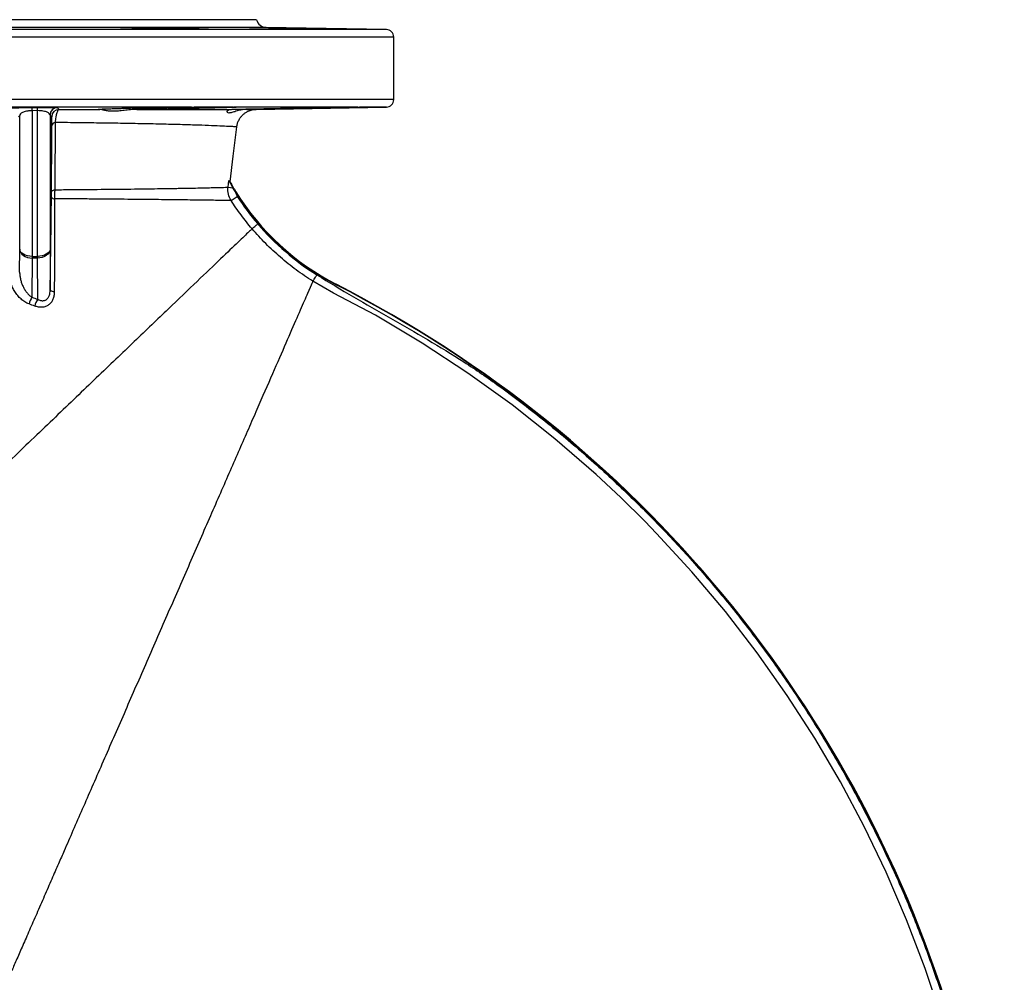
# Model space of a CAD drawing. Header units: millimetres. Extents: x 1860 to 3510, y 1446 to 3560.
# Tile 19 of 19: x 2720 to 3510, y 2788 to 3560. Entities that reach past the tile are written whole.
import ezdxf

# ---------------------------------------------------------------- set-up
doc = ezdxf.new("R2010")
doc.units = ezdxf.units.MM
doc.header["$LTSCALE"] = 2

msp = doc.modelspace()

# ---------------------------------------------------------------- linework, layer by layer
at = {"color": 7, "linetype": 'Continuous', "lineweight": 25}
for p, q in [((2909.87, 3559.88), (2169.87, 3559.88)), ((2844.46, 3552.4), (2844.46, 3553.04)), ((3013.97, 3551.98), (2917.53, 3553.66)), ((3019.87, 3495.77), (3019.87, 3545.98)), ((2857.61, 3489.78), (2685.73, 3489.78)), ((2729.65, 3489.44), (2734, 3489.47)), ((2734.04, 3486.91), (2729.7, 3486.88)), ((2729.7, 3486.88), (2729.7, 3370.03)), ((2734.04, 3370.03), (2734.04, 3486.91)), ((2854.31, 3488.6), (2854.31, 3489.88)), ((2859.81, 3489.88), (2891.11, 3489.88)), ((2990.98, 3489.78), (2891.75, 3489.78)), ((2909.36, 3487.95), (3013.97, 3489.78)), ((2941.34, 3488.6), (2941.34, 3489.02)), ((2992.57, 3489.88), (3004.02, 3489.88)), ((2719.7, 3375.67), (2719.7, 3483.07)), ((2744.04, 3483.35), (2744.04, 3375.67)), ((2886.88, 3425.49), (2887.55, 3430.84)), ((2886.88, 3425.49), (2890.87, 3424.99)), ((2892.87, 3421.67), (2893.17, 3421.85)), ((2889.29, 3414.88), (2894.32, 3418.12)), ((2719.62, 3357.45), (2719.7, 3375.67)), ((2744.04, 3375.67), (2744.18, 3343.01)), ((2729.7, 3368.7), (2729.56, 3337.29)), ((2729.7, 3370.03), (2734.04, 3370.03)), ((2729.7, 3370.03), (2729.7, 3368.7)), ((2734.04, 3368.7), (2729.7, 3368.7)), ((2734.04, 3370.03), (2734.04, 3368.7)), ((2734.19, 3335.63), (2734.04, 3368.7)), ((2973.55, 3347.28), (2973.71, 3347.59))]:
    msp.add_line(p, q, dxfattribs=at)
at = {"color": 8, "linetype": 'Continuous', "lineweight": 25}
for p, q in [((3013.97, 3551.98), (2065.77, 3551.98)), ((2917.53, 3553.66), (2162.21, 3553.66)), ((3019.87, 3545.98), (2059.87, 3545.98)), ((3019.87, 3495.77), (2059.87, 3495.77)), ((3013.97, 3489.78), (3003.47, 3489.78))]:
    msp.add_line(p, q, dxfattribs=at)
at = {"color": 7, "linetype": 'Continuous', "lineweight": 25, "flags": 128}
for points in [[(2888.56, 3429.87), (2891.06, 3450.43), (2893.92, 3473.88)], [(2745.25, 3421.89), (2745.31, 3422.12), (2745.44, 3422.35), (2745.66, 3422.57), (2745.96, 3422.78), (2746.33, 3422.98), (2746.77, 3423.17), (2747.28, 3423.33), (2747.84, 3423.47)], [(2729.7, 3370.03), (2727.77, 3370.14), (2725.91, 3370.46), (2724.2, 3370.98), (2722.69, 3371.68), (2721.44, 3372.53), (2720.51, 3373.5), (2719.92, 3374.56), (2719.7, 3375.67)], [(2719.7, 3375.67), (2719.92, 3374.31), (2720.51, 3373), (2721.44, 3371.79), (2722.69, 3370.74), (2724.2, 3369.88), (2725.91, 3369.23), (2727.77, 3368.83), (2729.7, 3368.7)], [(2744.04, 3375.67), (2743.82, 3374.56), (2743.23, 3373.5), (2742.3, 3372.53), (2741.05, 3371.68), (2739.54, 3370.98), (2737.83, 3370.46), (2735.97, 3370.14), (2734.04, 3370.03)], [(2744.04, 3375.67), (2743.82, 3374.31), (2743.23, 3373), (2742.3, 3371.79), (2741.05, 3370.74), (2739.55, 3369.88), (2737.83, 3369.23), (2735.97, 3368.83), (2734.04, 3368.7)], [(2747.48, 3341.53), (2746.78, 3341.65), (2746.14, 3341.8), (2745.57, 3341.97), (2745.09, 3342.15), (2744.71, 3342.36), (2744.42, 3342.57), (2744.25, 3342.79), (2744.18, 3343.01)]]:
    msp.add_lwpolyline(points, dxfattribs=at)
at = {"color": 8, "linetype": 'Continuous', "lineweight": 25, "flags": 128}
msp.add_lwpolyline([(3459.38, 2759.18), (3446.24, 2798.77), (3431.41, 2837.76), (3414.96, 2876.05), (3397.38, 2912.65), (3378.29, 2948.53), (3357.73, 2983.6), (3335.74, 3017.74), (3311.65, 3051.89), (3286.09, 3085), (3259.13, 3116.98), (3230.85, 3147.75), (3221.39, 3157.47), (3202.06, 3176.52), (3182.21, 3195.02), (3149.18, 3223.65), (3114.85, 3250.82), (3079.32, 3276.44), (3042.7, 3300.44), (3005.11, 3322.74), (2988.34, 3331.74), (2971.49, 3340.6), (2955.01, 3350.09), (2955.01, 3350.09), (2955.01, 3350.09)], dxfattribs=at)
at = {"color": 7, "linetype": 'Continuous', "lineweight": 25}
for centre, radius, start, end in [((2917.67, 3561.66), 8, 192.89379, 269), ((3013.87, 3545.98), 6, 0, 89), ((3013.87, 3495.77), 6, 271, 0), ((2636.86, 3486.57), 92.84, 0.1898, 1.76854), ((2642.93, 3486.6), 91.11, 0.1932, 1.80185), ((2750.04, 3483.29), 6, 90.48473, 179.41147), ((2751.39, 3481.89), 6, 90.59113, 179.41308), ((2748.38, 3474.29), 3.1, 93.80313, 159.35726), ((3017.37, 3498.6), 146, 208.08407, 211.71272), ((3066.37, 3528.88), 203.95, 211.73615, 242.92739), ((3066.37, 3528.88), 203.6, 211.71272, 242.92739), ((2747.6, 3419.34), 3.1, 219.52887, 272.57235), ((2525.87, 2471.4), 983.65, 329.62885, 62.92739), ((2525.87, 2471.4), 984, 329.62885, 62.92739), ((2743.28, 3328.12), 16.5, 146.22929, 166.9201), ((2747.79, 3326.45), 16.41, 145.97973, 167.01143)]:
    msp.add_arc(centre, radius, start, end, dxfattribs=at)
for points, knots in [([(2819.36, 3553.04), (2817.34, 3553.07), (2815.41, 3553.1), (2812.66, 3553.15), (2811.76, 3553.16), (2810.05, 3553.2), (2809.24, 3553.22), (2807.71, 3553.25), (2806.98, 3553.27), (2805.63, 3553.3), (2805.01, 3553.32), (2803.89, 3553.36), (2803.39, 3553.37), (2802.5, 3553.41), (2802.11, 3553.42), (2801.49, 3553.46), (2801.24, 3553.47), (2800.97, 3553.49), (2800.9, 3553.5), (2800.79, 3553.52), (2800.75, 3553.52), (2800.65, 3553.56), (2800.84, 3553.58), (2801.43, 3553.6), (2801.57, 3553.61), (2801.87, 3553.62), (2802.04, 3553.62), (2802.59, 3553.63), (2803.02, 3553.64), (2803.76, 3553.65), (2804.02, 3553.65), (2804.57, 3553.65), (2804.87, 3553.65), (2805.79, 3553.66), (2806.45, 3553.66), (2807.87, 3553.66), (2808.63, 3553.66), (2809.85, 3553.65), (2810.26, 3553.65), (2811.11, 3553.65), (2811.54, 3553.65), (2812.86, 3553.64), (2813.77, 3553.63), (2815.65, 3553.62), (2816.63, 3553.61), (2819.58, 3553.58), (2821.58, 3553.56), (2824.63, 3553.52), (2825.64, 3553.5), (2827.62, 3553.47), (2828.59, 3553.46), (2830.51, 3553.42), (2831.46, 3553.41), (2833.28, 3553.37), (2834.15, 3553.36), (2835.82, 3553.32), (2836.62, 3553.3), (2838.14, 3553.27), (2838.84, 3553.25), (2840.14, 3553.22), (2840.74, 3553.2), (2841.82, 3553.16), (2842.31, 3553.15), (2843.57, 3553.1), (2844.14, 3553.07), (2844.46, 3553.04)], [0, 0, 0, 0, 0.0625, 0.0625, 0.09375, 0.09375, 0.125, 0.125, 0.15625, 0.15625, 0.1875, 0.1875, 0.21875, 0.21875, 0.25, 0.25, 0.28125, 0.28125, 0.296875, 0.296875, 0.3125, 0.3125, 0.375, 0.375, 0.390625, 0.390625, 0.40625, 0.40625, 0.4375, 0.4375, 0.453125, 0.453125, 0.46875, 0.46875, 0.5, 0.5, 0.53125, 0.53125, 0.546875, 0.546875, 0.5625, 0.5625, 0.59375, 0.59375, 0.625, 0.625, 0.6875, 0.6875, 0.71875, 0.71875, 0.75, 0.75, 0.78125, 0.78125, 0.8125, 0.8125, 0.84375, 0.84375, 0.875, 0.875, 0.90625, 0.90625, 0.9375, 0.9375, 1, 1, 1, 1]), ([(2844.46, 3553.04), (2845.75, 3553.03), (2847.04, 3553.01), (2848.96, 3552.98), (2849.6, 3552.97), (2850.87, 3552.95), (2851.51, 3552.94), (2854.65, 3552.89), (2857.01, 3552.85), (2860.32, 3552.78), (2861.37, 3552.76), (2863.33, 3552.71), (2864.26, 3552.69), (2865.94, 3552.65), (2866.7, 3552.62), (2867.73, 3552.59), (2868.05, 3552.58), (2868.66, 3552.56), (2868.94, 3552.55), (2870.23, 3552.5), (2870.89, 3552.46), (2871.47, 3552.39), (2871.37, 3552.36), (2870.76, 3552.33), (2870.61, 3552.32), (2870.27, 3552.31), (2870.08, 3552.31), (2869.44, 3552.3), (2868.92, 3552.29), (2867.71, 3552.28), (2867.01, 3552.27), (2865.47, 3552.26), (2864.63, 3552.26), (2863.26, 3552.26), (2862.79, 3552.26), (2861.8, 3552.26), (2861.29, 3552.27), (2859.72, 3552.27), (2858.63, 3552.28), (2856.35, 3552.29), (2855.16, 3552.3), (2852.7, 3552.31), (2851.44, 3552.32), (2848.91, 3552.35), (2847.63, 3552.36), (2845.68, 3552.38), (2845.03, 3552.39), (2843.73, 3552.41), (2843.08, 3552.42), (2841.16, 3552.44), (2839.89, 3552.46), (2837.39, 3552.5), (2836.15, 3552.52), (2833.78, 3552.56), (2832.64, 3552.58), (2831, 3552.61), (2830.46, 3552.62), (2829.42, 3552.65), (2828.9, 3552.66), (2826.43, 3552.71), (2824.75, 3552.76), (2822.66, 3552.83), (2822.05, 3552.85), (2821.01, 3552.89), (2820.59, 3552.91), (2820.08, 3552.94), (2819.93, 3552.95), (2819.68, 3552.97), (2819.59, 3552.98), (2819.36, 3553.01), (2819.31, 3553.03), (2819.36, 3553.04)], [0, 0, 0, 0, 0.03125, 0.03125, 0.046875, 0.046875, 0.0625, 0.0625, 0.125, 0.125, 0.15625, 0.15625, 0.1875, 0.1875, 0.21875, 0.21875, 0.234375, 0.234375, 0.25, 0.25, 0.3125, 0.3125, 0.375, 0.375, 0.390625, 0.390625, 0.40625, 0.40625, 0.4375, 0.4375, 0.46875, 0.46875, 0.5, 0.5, 0.515625, 0.515625, 0.53125, 0.53125, 0.5625, 0.5625, 0.59375, 0.59375, 0.625, 0.625, 0.65625, 0.65625, 0.671875, 0.671875, 0.6875, 0.6875, 0.71875, 0.71875, 0.75, 0.75, 0.78125, 0.78125, 0.796875, 0.796875, 0.8125, 0.8125, 0.875, 0.875, 0.90625, 0.90625, 0.9375, 0.9375, 0.953125, 0.953125, 0.96875, 0.96875, 1, 1, 1, 1]), ([(2934.2, 3553.04), (2933.27, 3553.05), (2932.3, 3553.07), (2930.33, 3553.1), (2929.32, 3553.12), (2927.32, 3553.15), (2926.32, 3553.16), (2924.3, 3553.2), (2923.28, 3553.22), (2920.3, 3553.27), (2918.39, 3553.3), (2914.73, 3553.37), (2913.07, 3553.41), (2910.81, 3553.46), (2910.09, 3553.47), (2908.79, 3553.5), (2908.2, 3553.52), (2907.12, 3553.54), (2906.64, 3553.56), (2905.79, 3553.58), (2905.44, 3553.59), (2904.87, 3553.61), (2904.65, 3553.62), (2904.34, 3553.63), (2904.26, 3553.64), (2904.23, 3553.65), (2904.28, 3553.65), (2904.47, 3553.66), (2904.55, 3553.66), (2904.74, 3553.66), (2904.86, 3553.66), (2905.51, 3553.66), (2906.29, 3553.65), (2907.59, 3553.64), (2907.86, 3553.64), (2908.44, 3553.63), (2908.74, 3553.63), (2909.69, 3553.62), (2910.37, 3553.61), (2911.46, 3553.59), (2911.84, 3553.59), (2912.62, 3553.58), (2913.03, 3553.57), (2914.26, 3553.56), (2915.12, 3553.54), (2916.9, 3553.52), (2917.82, 3553.5), (2919.25, 3553.48), (2919.74, 3553.47), (2920.71, 3553.46), (2921.2, 3553.45), (2922.68, 3553.42), (2923.67, 3553.41), (2925.69, 3553.37), (2926.71, 3553.36), (2929.74, 3553.3), (2931.7, 3553.27), (2934.58, 3553.22), (2935.51, 3553.2), (2937.29, 3553.16), (2938.15, 3553.15), (2939.8, 3553.12), (2940.59, 3553.1), (2942.06, 3553.07), (2942.75, 3553.06), (2943.39, 3553.04)], [0, 0, 0, 0, 0.03125, 0.03125, 0.0625, 0.0625, 0.09375, 0.09375, 0.125, 0.125, 0.1875, 0.1875, 0.25, 0.25, 0.28125, 0.28125, 0.3125, 0.3125, 0.34375, 0.34375, 0.375, 0.375, 0.40625, 0.40625, 0.4375, 0.4375, 0.46875, 0.46875, 0.484375, 0.484375, 0.5, 0.5, 0.5625, 0.5625, 0.578125, 0.578125, 0.59375, 0.59375, 0.625, 0.625, 0.640625, 0.640625, 0.65625, 0.65625, 0.6875, 0.6875, 0.71875, 0.71875, 0.734375, 0.734375, 0.75, 0.75, 0.78125, 0.78125, 0.8125, 0.8125, 0.875, 0.875, 0.90625, 0.90625, 0.9375, 0.9375, 0.96875, 0.96875, 1, 1, 1, 1]), ([(2943.39, 3553.04), (2944.48, 3553.03), (2945.63, 3553.01), (2948.03, 3552.97), (2949.25, 3552.95), (2951.74, 3552.91), (2953.01, 3552.89), (2954.95, 3552.86), (2955.6, 3552.85), (2956.9, 3552.83), (2957.55, 3552.81), (2959.48, 3552.78), (2960.76, 3552.76), (2963.3, 3552.71), (2964.57, 3552.69), (2967.01, 3552.65), (2968.19, 3552.62), (2969.9, 3552.59), (2970.46, 3552.58), (2971.56, 3552.56), (2972.1, 3552.55), (2974.71, 3552.5), (2976.53, 3552.46), (2978.86, 3552.41), (2979.55, 3552.39), (2980.75, 3552.36), (2981.26, 3552.35), (2981.91, 3552.33), (2982.1, 3552.33), (2982.44, 3552.31), (2982.58, 3552.31), (2982.94, 3552.3), (2983.08, 3552.29), (2983.18, 3552.28), (2983.13, 3552.27), (2982.84, 3552.26), (2982.6, 3552.26), (2982.1, 3552.26), (2981.91, 3552.26), (2981.49, 3552.26), (2981.25, 3552.27), (2980.47, 3552.27), (2979.86, 3552.28), (2978.49, 3552.29), (2977.73, 3552.3), (2976.03, 3552.31), (2975.11, 3552.32), (2973.16, 3552.35), (2972.12, 3552.36), (2970.48, 3552.38), (2969.91, 3552.39), (2968.76, 3552.41), (2968.18, 3552.42), (2966.4, 3552.44), (2965.19, 3552.46), (2963.32, 3552.49), (2962.69, 3552.5), (2961.41, 3552.52), (2960.76, 3552.53), (2958.83, 3552.56), (2957.54, 3552.58), (2955.61, 3552.61), (2954.96, 3552.62), (2953.68, 3552.65), (2953.03, 3552.66), (2949.83, 3552.71), (2947.39, 3552.76), (2944.51, 3552.81), (2943.94, 3552.82), (2942.84, 3552.85), (2942.31, 3552.86), (2940.75, 3552.89), (2939.76, 3552.91), (2938.38, 3552.94), (2937.94, 3552.95), (2937.08, 3552.97), (2936.68, 3552.98), (2935.51, 3553.01), (2934.82, 3553.02), (2934.2, 3553.04)], [0, 0, 0, 0, 0.03125, 0.03125, 0.0625, 0.0625, 0.09375, 0.09375, 0.109375, 0.109375, 0.125, 0.125, 0.15625, 0.15625, 0.1875, 0.1875, 0.21875, 0.21875, 0.234375, 0.234375, 0.25, 0.25, 0.3125, 0.3125, 0.34375, 0.34375, 0.375, 0.375, 0.390625, 0.390625, 0.40625, 0.40625, 0.4375, 0.4375, 0.46875, 0.46875, 0.5, 0.5, 0.515625, 0.515625, 0.53125, 0.53125, 0.5625, 0.5625, 0.59375, 0.59375, 0.625, 0.625, 0.65625, 0.65625, 0.671875, 0.671875, 0.6875, 0.6875, 0.71875, 0.71875, 0.734375, 0.734375, 0.75, 0.75, 0.78125, 0.78125, 0.796875, 0.796875, 0.8125, 0.8125, 0.875, 0.875, 0.890625, 0.890625, 0.90625, 0.90625, 0.9375, 0.9375, 0.953125, 0.953125, 0.96875, 0.96875, 1, 1, 1, 1]), ([(2713.66, 3489.01), (2713.67, 3489.03), (2713.77, 3489.05), (2714.14, 3489.09), (2714.4, 3489.11), (2714.92, 3489.14), (2715.12, 3489.15), (2715.55, 3489.17), (2715.79, 3489.18), (2716.31, 3489.2), (2716.59, 3489.21), (2717.19, 3489.23), (2717.52, 3489.24), (2718.56, 3489.27), (2719.33, 3489.29), (2720.62, 3489.32), (2721.08, 3489.32), (2722.02, 3489.34), (2722.5, 3489.35), (2723.51, 3489.37), (2724.03, 3489.37), (2725.1, 3489.39), (2725.66, 3489.4), (2727.34, 3489.42), (2728.48, 3489.43), (2729.65, 3489.44)], [0, 0, 0, 0, 0.125, 0.125, 0.25, 0.25, 0.3125, 0.3125, 0.375, 0.375, 0.4375, 0.4375, 0.5, 0.5, 0.625, 0.625, 0.6875, 0.6875, 0.75, 0.75, 0.8125, 0.8125, 0.875, 0.875, 1, 1, 1, 1]), ([(2729.7, 3486.88), (2728.86, 3486.87), (2728.05, 3486.82), (2726.88, 3486.7), (2726.51, 3486.65), (2725.79, 3486.54), (2725.45, 3486.48), (2724.49, 3486.28), (2723.9, 3486.12), (2722.87, 3485.8), (2722.42, 3485.62), (2721.62, 3485.26), (2721.29, 3485.07), (2720.71, 3484.68), (2720.48, 3484.48), (2719.91, 3483.88), (2719.72, 3483.48), (2719.7, 3483.07)], [0, 0, 0, 0, 0.125, 0.125, 0.1875, 0.1875, 0.25, 0.25, 0.375, 0.375, 0.5, 0.5, 0.625, 0.625, 0.75, 0.75, 1, 1, 1, 1]), ([(2734, 3489.47), (2734.58, 3489.47), (2735.17, 3489.48), (2736.33, 3489.48), (2736.9, 3489.48), (2738.57, 3489.49), (2739.63, 3489.49), (2741.15, 3489.49), (2741.65, 3489.49), (2742.59, 3489.49), (2743.04, 3489.48), (2743.89, 3489.48), (2744.3, 3489.47), (2745.08, 3489.47), (2745.45, 3489.46), (2746.49, 3489.45), (2747.09, 3489.44), (2747.87, 3489.42), (2748.1, 3489.41), (2748.54, 3489.4), (2748.73, 3489.39), (2749.26, 3489.37), (2749.52, 3489.36), (2749.88, 3489.33), (2749.98, 3489.31), (2749.99, 3489.29)], [0, 0, 0, 0, 0.0625, 0.0625, 0.125, 0.125, 0.25, 0.25, 0.3125, 0.3125, 0.375, 0.375, 0.4375, 0.4375, 0.5, 0.5, 0.625, 0.625, 0.6875, 0.6875, 0.75, 0.75, 0.875, 0.875, 1, 1, 1, 1]), ([(2744.04, 3483.35), (2744.02, 3483.76), (2743.83, 3484.15), (2743.27, 3484.73), (2743.04, 3484.93), (2742.47, 3485.3), (2742.13, 3485.48), (2741.35, 3485.82), (2740.89, 3485.99), (2739.86, 3486.29), (2739.29, 3486.43), (2737.98, 3486.67), (2737.26, 3486.76), (2735.71, 3486.89), (2734.88, 3486.92), (2734.04, 3486.91)], [0, 0, 0, 0, 0.25, 0.25, 0.375, 0.375, 0.5, 0.5, 0.625, 0.625, 0.75, 0.75, 0.875, 0.875, 1, 1, 1, 1]), ([(2751.33, 3487.89), (2751.01, 3487.86), (2750.69, 3487.61), (2750.23, 3486.9), (2750.08, 3486.61), (2749.77, 3485.91), (2749.63, 3485.51), (2749.35, 3484.61), (2749.21, 3484.11), (2749.02, 3483.28), (2748.96, 3482.99), (2748.84, 3482.38), (2748.78, 3482.07), (2748.61, 3481.1), (2748.51, 3480.41), (2748.33, 3478.96), (2748.25, 3478.18), (2748.18, 3477.39)], [0, 0, 0, 0, 0.25, 0.25, 0.375, 0.375, 0.5, 0.5, 0.625, 0.625, 0.6875, 0.6875, 0.75, 0.75, 0.875, 0.875, 1, 1, 1, 1]), ([(2749.99, 3489.29), (2750.05, 3489.23), (2750.1, 3489.17), (2750.16, 3489.11), (2750.38, 3488.87), (2750.61, 3488.63), (2750.83, 3488.39), (2751, 3488.22), (2751.16, 3488.05), (2751.33, 3487.89)], [0, 0, 0, 0, 0.006, 0.006, 0.006, 0.03, 0.03, 0.03, 0.04755372, 0.04755372, 0.04755372, 0.04755372]), ([(2783.88, 3487.89), (2783.65, 3487.9), (2783.45, 3487.91), (2783.13, 3487.94), (2783, 3487.95), (2782.71, 3487.98), (2782.67, 3488.01), (2782.85, 3488.06), (2783.07, 3488.09), (2783.62, 3488.13), (2783.84, 3488.15), (2784.34, 3488.18), (2784.62, 3488.19), (2785.57, 3488.24), (2786.32, 3488.27), (2788.09, 3488.34), (2789.11, 3488.37), (2791.35, 3488.44), (2792.58, 3488.47), (2795.23, 3488.54), (2796.65, 3488.57), (2798.19, 3488.6)], [0, 0, 0, 0, 0.0625, 0.0625, 0.125, 0.125, 0.25, 0.25, 0.375, 0.375, 0.4375, 0.4375, 0.5, 0.5, 0.625, 0.625, 0.75, 0.75, 0.875, 0.875, 1, 1, 1, 1]), ([(2813.84, 3487.9), (2812.02, 3487.88), (2810.26, 3487.76), (2806.83, 3487.44), (2805.17, 3487.24), (2802.74, 3486.96), (2801.94, 3486.87), (2800.39, 3486.7), (2799.63, 3486.63), (2797.42, 3486.44), (2796.03, 3486.37), (2794.06, 3486.37), (2793.42, 3486.39), (2792.18, 3486.45), (2791.59, 3486.5), (2789.9, 3486.68), (2788.89, 3486.86), (2787.53, 3487.14), (2787.1, 3487.23), (2786.3, 3487.42), (2785.92, 3487.51), (2784.89, 3487.76), (2784.32, 3487.88), (2783.88, 3487.89)], [0, 0, 0, 0, 0.125, 0.125, 0.25, 0.25, 0.3125, 0.3125, 0.375, 0.375, 0.5, 0.5, 0.5625, 0.5625, 0.625, 0.625, 0.75, 0.75, 0.8125, 0.8125, 0.875, 0.875, 1, 1, 1, 1]), ([(2798.19, 3488.6), (2798.81, 3488.65), (2799.75, 3488.71), (2801.63, 3488.79), (2802.33, 3488.82), (2803.51, 3488.86), (2803.92, 3488.87), (2804.78, 3488.9), (2805.23, 3488.92), (2807.54, 3488.99), (2809.65, 3489.04), (2813.19, 3489.13), (2814.45, 3489.16), (2817.04, 3489.21), (2818.38, 3489.24), (2821.15, 3489.3), (2822.57, 3489.32), (2824.78, 3489.36), (2825.52, 3489.37), (2827.03, 3489.4), (2827.8, 3489.41), (2831.68, 3489.48), (2834.85, 3489.52), (2839.7, 3489.59), (2841.33, 3489.61), (2843.81, 3489.64), (2844.64, 3489.65), (2846.28, 3489.67), (2847.11, 3489.67), (2851.2, 3489.72), (2854.43, 3489.75), (2857.61, 3489.78)], [0, 0, 0, 0, 0.125, 0.125, 0.1875, 0.1875, 0.21875, 0.21875, 0.25, 0.25, 0.375, 0.375, 0.4375, 0.4375, 0.5, 0.5, 0.5625, 0.5625, 0.59375, 0.59375, 0.625, 0.625, 0.75, 0.75, 0.8125, 0.8125, 0.84375, 0.84375, 0.875, 0.875, 1, 1, 1, 1]), ([(2854.31, 3488.6), (2853.14, 3488.57), (2851.88, 3488.54), (2849.17, 3488.47), (2847.73, 3488.44), (2845.43, 3488.39), (2844.64, 3488.37), (2843.02, 3488.34), (2842.2, 3488.32), (2839.7, 3488.28), (2837.97, 3488.24), (2835.31, 3488.2), (2834.41, 3488.18), (2832.59, 3488.15), (2831.66, 3488.14), (2828.87, 3488.09), (2827, 3488.07), (2823.24, 3488.01), (2821.35, 3487.99), (2818.51, 3487.95), (2817.56, 3487.94), (2815.69, 3487.92), (2814.76, 3487.91), (2813.84, 3487.9)], [0, 0, 0, 0, 0.125, 0.125, 0.25, 0.25, 0.3125, 0.3125, 0.375, 0.375, 0.5, 0.5, 0.5625, 0.5625, 0.625, 0.625, 0.75, 0.75, 0.875, 0.875, 0.9375, 0.9375, 1, 1, 1, 1]), ([(2813.84, 3487.9), (2817.97, 3487.9), (2822, 3487.9), (2827.88, 3487.91), (2829.82, 3487.91), (2833.62, 3487.91), (2835.49, 3487.91), (2844.67, 3487.91), (2851.47, 3487.91), (2864.03, 3487.92), (2869.78, 3487.92), (2877.61, 3487.93), (2880.09, 3487.93), (2883.6, 3487.93), (2884.74, 3487.93), (2886.95, 3487.93), (2888.02, 3487.93), (2889.05, 3487.93)], [0, 0, 0, 0, 0.125, 0.125, 0.1875, 0.1875, 0.25, 0.25, 0.5, 0.5, 0.75, 0.75, 0.875, 0.875, 0.9375, 0.9375, 1, 1, 1, 1]), ([(2891.75, 3489.78), (2892.59, 3489.75), (2893.1, 3489.72), (2893.36, 3489.67), (2893.36, 3489.65), (2893.24, 3489.62), (2893.18, 3489.61), (2893.01, 3489.59), (2892.91, 3489.58), (2892.29, 3489.52), (2891.47, 3489.48), (2889.75, 3489.4), (2889.09, 3489.38), (2887.63, 3489.32), (2886.83, 3489.3), (2885.09, 3489.24), (2884.15, 3489.21), (2882.13, 3489.16), (2881.05, 3489.13), (2877.61, 3489.05), (2875.11, 3488.99), (2871.06, 3488.9), (2869.66, 3488.87), (2867.48, 3488.83), (2866.74, 3488.82), (2865.25, 3488.79), (2864.5, 3488.78), (2860.71, 3488.71), (2857.57, 3488.65), (2854.31, 3488.6)], [0, 0, 0, 0, 0.125, 0.125, 0.1875, 0.1875, 0.21875, 0.21875, 0.25, 0.25, 0.375, 0.375, 0.4375, 0.4375, 0.5, 0.5, 0.5625, 0.5625, 0.625, 0.625, 0.75, 0.75, 0.8125, 0.8125, 0.84375, 0.84375, 0.875, 0.875, 1, 1, 1, 1]), ([(2902.1, 3487.95), (2900.34, 3487.92), (2898.73, 3487.7), (2896.5, 3487.26), (2895.79, 3487.09), (2894.43, 3486.74), (2893.79, 3486.55), (2891.97, 3486), (2890.9, 3485.65), (2889.53, 3485.28), (2889.11, 3485.17), (2888.35, 3485.04), (2888.01, 3485), (2887.13, 3485), (2886.72, 3485.15), (2886.37, 3485.52), (2886.29, 3485.67), (2886.23, 3486), (2886.24, 3486.18), (2886.4, 3486.73), (2886.68, 3487.1), (2887.37, 3487.55), (2887.65, 3487.67), (2888.28, 3487.86), (2888.64, 3487.92), (2889.05, 3487.93)], [0, 0, 0, 0, 0.125, 0.125, 0.1875, 0.1875, 0.25, 0.25, 0.375, 0.375, 0.4375, 0.4375, 0.5, 0.5, 0.625, 0.625, 0.6875, 0.6875, 0.75, 0.75, 0.875, 0.875, 0.9375, 0.9375, 1, 1, 1, 1]), ([(2889.05, 3487.93), (2889.37, 3487.94), (2889.73, 3487.96), (2890.49, 3487.98), (2890.89, 3487.99), (2892.18, 3488.02), (2893.13, 3488.05), (2894.71, 3488.09), (2895.26, 3488.1), (2896.41, 3488.13), (2897.01, 3488.14), (2898.87, 3488.18), (2900.18, 3488.21), (2902.94, 3488.27), (2904.39, 3488.3), (2906.68, 3488.34), (2907.46, 3488.36), (2909.04, 3488.39), (2909.84, 3488.4), (2913.89, 3488.48), (2917.27, 3488.54), (2920.8, 3488.6)], [0, 0, 0, 0, 0.0625, 0.0625, 0.125, 0.125, 0.25, 0.25, 0.3125, 0.3125, 0.375, 0.375, 0.5, 0.5, 0.625, 0.625, 0.6875, 0.6875, 0.75, 0.75, 1, 1, 1, 1]), ([(2893.93, 3473.86), (2894.06, 3474.72), (2894.33, 3476.52), (2895.35, 3479.05), (2896.74, 3481.36), (2898.38, 3483.27), (2900.15, 3484.8), (2901.98, 3485.98), (2903.76, 3486.82), (2905.41, 3487.38), (2906.86, 3487.7), (2907.92, 3487.86), (2908.48, 3487.9), (2908.64, 3487.91)], [0, 0, 0, 0, 0.117369, 0.246867, 0.368175, 0.481893, 0.588061, 0.686299, 0.775822, 0.855416, 0.923416, 0.977789, 1, 1, 1, 1]), ([(2941.34, 3488.6), (2938.12, 3488.54), (2934.79, 3488.48), (2930.52, 3488.41), (2929.66, 3488.39), (2927.93, 3488.36), (2927.06, 3488.35), (2924.46, 3488.3), (2922.75, 3488.27), (2919.34, 3488.22), (2917.65, 3488.19), (2915.14, 3488.15), (2914.31, 3488.13), (2912.66, 3488.11), (2911.86, 3488.09), (2909.47, 3488.06), (2907.93, 3488.03), (2905.68, 3488), (2904.95, 3487.99), (2903.5, 3487.97), (2902.79, 3487.96), (2902.1, 3487.95)], [0, 0, 0, 0, 0.25, 0.25, 0.3125, 0.3125, 0.375, 0.375, 0.5, 0.5, 0.625, 0.625, 0.6875, 0.6875, 0.75, 0.75, 0.875, 0.875, 0.9375, 0.9375, 1, 1, 1, 1]), ([(2902.1, 3487.95), (2903.17, 3487.95), (2905.31, 3487.95), (2907.56, 3487.95), (2908.92, 3487.95), (2909.69, 3487.95), (2909.41, 3487.95), (2909.36, 3487.95)], [0, 0, 0, 0, 0.23351, 0.467018, 0.702708, 0.938397, 1, 1, 1, 1]), ([(2920.8, 3488.6), (2922.96, 3488.65), (2925.35, 3488.71), (2929.24, 3488.79), (2930.59, 3488.82), (2932.7, 3488.86), (2933.42, 3488.87), (2934.86, 3488.9), (2935.6, 3488.92), (2939.29, 3488.99), (2942.37, 3489.04), (2947.15, 3489.13), (2948.79, 3489.16), (2952.05, 3489.21), (2953.68, 3489.24), (2956.94, 3489.3), (2958.58, 3489.32), (2961.03, 3489.36), (2961.85, 3489.37), (2963.49, 3489.4), (2964.31, 3489.41), (2968.38, 3489.48), (2971.54, 3489.52), (2976.11, 3489.59), (2977.61, 3489.61), (2979.81, 3489.64), (2980.54, 3489.65), (2981.97, 3489.67), (2982.67, 3489.67), (2986.1, 3489.72), (2988.64, 3489.75), (2990.98, 3489.78)], [0, 0, 0, 0, 0.125, 0.125, 0.1875, 0.1875, 0.21875, 0.21875, 0.25, 0.25, 0.375, 0.375, 0.4375, 0.4375, 0.5, 0.5, 0.5625, 0.5625, 0.59375, 0.59375, 0.625, 0.625, 0.75, 0.75, 0.8125, 0.8125, 0.84375, 0.84375, 0.875, 0.875, 1, 1, 1, 1]), ([(3003.47, 3489.78), (3002.61, 3489.75), (3001.42, 3489.72), (2999.2, 3489.67), (2998.38, 3489.65), (2997.04, 3489.62), (2996.58, 3489.61), (2995.61, 3489.59), (2995.11, 3489.58), (2992.54, 3489.52), (2990.25, 3489.48), (2986.45, 3489.4), (2985.12, 3489.37), (2982.37, 3489.32), (2980.96, 3489.3), (2978.07, 3489.24), (2976.59, 3489.21), (2973.55, 3489.16), (2971.99, 3489.13), (2967.22, 3489.04), (2963.99, 3488.99), (2959.1, 3488.9), (2957.46, 3488.87), (2954.98, 3488.83), (2954.15, 3488.82), (2952.51, 3488.79), (2951.69, 3488.77), (2947.63, 3488.71), (2944.45, 3488.65), (2941.34, 3488.6)], [0, 0, 0, 0, 0.125, 0.125, 0.1875, 0.1875, 0.21875, 0.21875, 0.25, 0.25, 0.375, 0.375, 0.4375, 0.4375, 0.5, 0.5, 0.5625, 0.5625, 0.625, 0.625, 0.75, 0.75, 0.8125, 0.8125, 0.84375, 0.84375, 0.875, 0.875, 1, 1, 1, 1]), ([(2745.48, 3475.39), (2745.49, 3475.92), (2745.49, 3476.43), (2745.49, 3477.37), (2745.49, 3477.81), (2745.48, 3478.63), (2745.48, 3479.01), (2745.47, 3479.69), (2745.47, 3480), (2745.46, 3480.82), (2745.44, 3481.23), (2745.42, 3481.79), (2745.4, 3481.93), (2745.39, 3481.95)], [0, 0, 0, 0, 0.125, 0.125, 0.25, 0.25, 0.375, 0.375, 0.5, 0.5, 0.75, 0.75, 1, 1, 1, 1]), ([(2888.56, 3429.87), (2888.54, 3429.74), (2888.45, 3429.76), (2888.11, 3430.08), (2887.86, 3430.39), (2887.55, 3430.84)], [0, 0, 0, 0, 0.5, 0.5, 1, 1, 1, 1]), ([(2887.55, 3430.84), (2887.57, 3430.8), (2887.63, 3430.7), (2887.79, 3430.43), (2887.89, 3430.25), (2888.23, 3429.64), (2888.51, 3429.13), (2889.12, 3428.04), (2889.45, 3427.46), (2890.14, 3426.24), (2890.5, 3425.62), (2890.87, 3424.99)], [0, 0, 0, 0, 0.125, 0.125, 0.25, 0.25, 0.5, 0.5, 0.75, 0.75, 1, 1, 1, 1]), ([(2745.21, 3417.37), (2745.22, 3418.12), (2745.23, 3418.88), (2745.24, 3420.41), (2745.25, 3421.16), (2745.25, 3421.89)], [0, 0, 0, 0, 0.5, 0.5, 1, 1, 1, 1]), ([(2747.84, 3423.47), (2747.76, 3422.3), (2747.71, 3421.11), (2747.68, 3418.66), (2747.7, 3417.45), (2747.74, 3416.25)], [0, 0, 0, 0, 0.5, 0.5, 1, 1, 1, 1]), ([(2747.84, 3423.47), (2752.61, 3423.51), (2757.29, 3423.55), (2764.18, 3423.61), (2766.45, 3423.63), (2770.95, 3423.67), (2773.16, 3423.69), (2784.12, 3423.79), (2792.44, 3423.87), (2808.21, 3424.04), (2815.65, 3424.13), (2829.66, 3424.32), (2836.22, 3424.42), (2843.83, 3424.54), (2845.33, 3424.57), (2848.23, 3424.62), (2849.65, 3424.64), (2853.81, 3424.72), (2856.44, 3424.77), (2863.89, 3424.92), (2868.29, 3425.02), (2873.04, 3425.13), (2873.95, 3425.15), (2875.69, 3425.2), (2876.53, 3425.22), (2878.9, 3425.28), (2880.31, 3425.32), (2884.03, 3425.41), (2885.81, 3425.46), (2886.88, 3425.49)], [0, 0, 0, 0, 0.0625, 0.0625, 0.09375, 0.09375, 0.125, 0.125, 0.25, 0.25, 0.375, 0.375, 0.5, 0.5, 0.53125, 0.53125, 0.5625, 0.5625, 0.625, 0.625, 0.75, 0.75, 0.78125, 0.78125, 0.8125, 0.8125, 0.875, 0.875, 1, 1, 1, 1]), ([(2889.29, 3414.88), (2888.28, 3416.45), (2887.57, 3418.15), (2886.74, 3421.8), (2886.65, 3423.63), (2886.88, 3425.49)], [0, 0, 0, 0, 0.5, 0.5, 1, 1, 1, 1]), ([(2892.92, 3421.6), (2893.04, 3420.98), (2893.22, 3420.37), (2893.69, 3419.21), (2893.97, 3418.65), (2894.32, 3418.12)], [0, 0, 0, 0, 0.5, 0.5, 1, 1, 1, 1]), ([(2744.18, 3343.01), (2744.27, 3349.18), (2744.36, 3355.36), (2744.53, 3367.71), (2744.61, 3373.89), (2744.87, 3392.46), (2745.04, 3404.87), (2745.21, 3417.37)], [0, 0, 0, 0, 0.25, 0.25, 0.5, 0.5, 1, 1, 1, 1]), ([(2747.74, 3416.25), (2747.68, 3403.69), (2747.63, 3391.22), (2747.56, 3372.56), (2747.54, 3366.35), (2747.51, 3353.93), (2747.49, 3347.73), (2747.48, 3341.53)], [0, 0, 0, 0, 0.5, 0.5, 0.75, 0.75, 1, 1, 1, 1]), ([(2889.29, 3414.88), (2888.18, 3414.88), (2886.32, 3414.88), (2882.46, 3414.9), (2880.99, 3414.91), (2878.53, 3414.94), (2877.66, 3414.95), (2875.85, 3414.97), (2874.9, 3414.98), (2869.97, 3415.05), (2865.43, 3415.11), (2857.76, 3415.2), (2855.06, 3415.24), (2850.81, 3415.29), (2849.36, 3415.3), (2846.38, 3415.34), (2844.86, 3415.36), (2837.08, 3415.44), (2830.41, 3415.52), (2816.18, 3415.67), (2808.64, 3415.74), (2792.69, 3415.88), (2784.29, 3415.96), (2773.25, 3416.05), (2771.01, 3416.07), (2766.48, 3416.1), (2764.19, 3416.12), (2757.25, 3416.18), (2752.54, 3416.21), (2747.74, 3416.25)], [0, 0, 0, 0, 0.125, 0.125, 0.1875, 0.1875, 0.21875, 0.21875, 0.25, 0.25, 0.375, 0.375, 0.4375, 0.4375, 0.46875, 0.46875, 0.5, 0.5, 0.625, 0.625, 0.75, 0.75, 0.875, 0.875, 0.90625, 0.90625, 0.9375, 0.9375, 1, 1, 1, 1]), ([(2906.18, 3392.15), (2903.11, 3395.75), (2900.16, 3399.44), (2894.53, 3407.02), (2891.84, 3410.91), (2889.29, 3414.88)], [0, 0, 0, 0, 0.5, 0.5, 1, 1, 1, 1]), ([(2906.18, 3392.15), (2905.73, 3391.73), (2903.71, 3389.8), (2897.04, 3383.4), (2883.71, 3370.65), (2865.42, 3353.14), (2842.58, 3331.28), (2820.22, 3309.87), (2800.67, 3291.15), (2780.12, 3271.48), (2752.83, 3245.35), (2724.06, 3217.81), (2700.58, 3195.34), (2682.85, 3178.36), (2665.11, 3161.38), (2647.46, 3144.48), (2632.91, 3130.55), (2621.42, 3119.55), (2612.89, 3111.39), (2604.46, 3103.31), (2596.13, 3095.35), (2587.93, 3087.5), (2579.87, 3079.78), (2571.95, 3072.19), (2565.47, 3066), (2560.38, 3061.12), (2556.6, 3057.5), (2552.86, 3053.92), (2549.17, 3050.39), (2545.53, 3046.9), (2541.93, 3043.46), (2538.97, 3040.63), (2536.63, 3038.38), (2534.89, 3036.72), (2533.16, 3035.06), (2531.41, 3033.38), (2529.65, 3031.7), (2527.87, 3030), (2526.09, 3028.29), (2523.7, 3026), (2521.8, 3024.18), (2520.5, 3022.94), (2520.41, 3022.86)], [0.3082299, 0.3082299, 0.3082299, 0.3082299, 0.3171142, 0.3356508, 0.3541873, 0.3727238, 0.3912604, 0.4097969, 0.4190652, 0.4283334, 0.44687, 0.4654065, 0.4746748, 0.483943, 0.4932113, 0.5024796, 0.5117478, 0.516382, 0.5210161, 0.5256502, 0.5302844, 0.5349185, 0.5395526, 0.5441868, 0.5488209, 0.551138, 0.553455, 0.5557721, 0.5580892, 0.5604062, 0.5627233, 0.5650404, 0.5661989, 0.5673574, 0.568516, 0.5696745, 0.570833, 0.5719916, 0.5731501, 0.5743086, 0.5766257, 0.5767915, 0.5767915, 0.5767915, 0.5767915]), ([(2906.18, 3392.15), (2906.22, 3392.19), (2906.37, 3392.32), (2906.87, 3392.74), (2907.21, 3393.04), (2908.04, 3393.75), (2908.53, 3394.17), (2909.59, 3395.07), (2910.16, 3395.55), (2910.73, 3396.04)], [0, 0, 0, 0, 0.25, 0.25, 0.5, 0.5, 0.75, 0.75, 1, 1, 1, 1]), ([(2955.01, 3350.09), (2952.72, 3351.52), (2950.46, 3352.99), (2946, 3356.02), (2943.8, 3357.58), (2937.29, 3362.38), (2933.07, 3365.75), (2926.94, 3371.03), (2924.92, 3372.83), (2920.98, 3376.5), (2919.04, 3378.37), (2915.24, 3382.18), (2913.37, 3384.13), (2909.72, 3388.09), (2907.93, 3390.1), (2906.18, 3392.15)], [0, 0, 0, 0, 0.125, 0.125, 0.25, 0.25, 0.5, 0.5, 0.625, 0.625, 0.75, 0.75, 0.875, 0.875, 1, 1, 1, 1]), ([(2910.73, 3396.04), (2917.58, 3388), (2924.98, 3380.6), (2940.8, 3366.98), (2949.22, 3360.76), (2958.18, 3355.16)], [0, 0, 0, 0, 0.5, 0.5, 1, 1, 1, 1]), ([(2727.21, 3331.85), (2726.04, 3332.29), (2724.92, 3332.85), (2723.3, 3333.86), (2722.78, 3334.22), (2721.75, 3334.99), (2721.26, 3335.4), (2719.83, 3336.67), (2718.94, 3337.59), (2717.7, 3339.06), (2717.31, 3339.57), (2716.54, 3340.62), (2716.17, 3341.16), (2715.13, 3342.81), (2714.5, 3343.95), (2713.41, 3346.31), (2712.93, 3347.52), (2712.13, 3350.01), (2711.82, 3351.27), (2711.38, 3353.81), (2711.24, 3355.09), (2711.22, 3356.39)], [0, 0, 0, 0, 0.125, 0.125, 0.1875, 0.1875, 0.25, 0.25, 0.375, 0.375, 0.4375, 0.4375, 0.5, 0.5, 0.625, 0.625, 0.75, 0.75, 0.875, 0.875, 1, 1, 1, 1]), ([(2719.62, 3357.45), (2719.63, 3356.43), (2719.71, 3355.42), (2719.97, 3353.43), (2720.16, 3352.45), (2720.63, 3350.5), (2720.91, 3349.55), (2721.57, 3347.69), (2721.94, 3346.78), (2722.78, 3345), (2723.24, 3344.14), (2724.25, 3342.5), (2724.8, 3341.72), (2725.69, 3340.61), (2726, 3340.26), (2726.65, 3339.57), (2726.99, 3339.23), (2728.03, 3338.3), (2728.77, 3337.74), (2729.56, 3337.29)], [0, 0, 0, 0, 0.125, 0.125, 0.25, 0.25, 0.375, 0.375, 0.5, 0.5, 0.625, 0.625, 0.75, 0.75, 0.8125, 0.8125, 0.875, 0.875, 1, 1, 1, 1]), ([(2955.01, 3350.09), (2955.04, 3350.14), (2955.15, 3350.31), (2955.49, 3350.86), (2955.73, 3351.25), (2956.31, 3352.18), (2956.65, 3352.72), (2957.39, 3353.9), (2957.78, 3354.53), (2958.18, 3355.16)], [0, 0, 0, 0, 0.25, 0.25, 0.5, 0.5, 0.75, 0.75, 1, 1, 1, 1]), ([(2734.19, 3335.63), (2734.75, 3335.3), (2735.33, 3335.03), (2736.22, 3334.73), (2736.52, 3334.65), (2737.14, 3334.52), (2737.45, 3334.48), (2738.07, 3334.44), (2738.38, 3334.45), (2739, 3334.51), (2739.3, 3334.57), (2739.91, 3334.74), (2740.2, 3334.86), (2740.76, 3335.14), (2741.03, 3335.31), (2741.54, 3335.7), (2741.78, 3335.92), (2742.23, 3336.41), (2742.43, 3336.67), (2742.8, 3337.23), (2742.97, 3337.52), (2743.27, 3338.14), (2743.4, 3338.46), (2743.75, 3339.46), (2743.91, 3340.15), (2744.12, 3341.56), (2744.17, 3342.29), (2744.18, 3343.01)], [0, 0, 0, 0, 0.125, 0.125, 0.1875, 0.1875, 0.25, 0.25, 0.3125, 0.3125, 0.375, 0.375, 0.4375, 0.4375, 0.5, 0.5, 0.5625, 0.5625, 0.625, 0.625, 0.6875, 0.6875, 0.75, 0.75, 0.875, 0.875, 1, 1, 1, 1]), ([(2955.01, 3350.09), (2954.81, 3349.65), (2953.92, 3347.61), (2951.05, 3341.04), (2945.19, 3327.62), (2937.14, 3309.2), (2927.07, 3286.15), (2917.15, 3263.44), (2908.41, 3243.42), (2899.17, 3222.28), (2886.77, 3193.9), (2873.47, 3163.45), (2862.43, 3138.19), (2851.19, 3112.46), (2836.84, 3079.61), (2819.47, 3039.86), (2802.28, 3000.52), (2785.61, 2962.34), (2769.76, 2926.08), (2759.96, 2903.64), (2755.3, 2892.97)], [0.3416694, 0.3416694, 0.3416694, 0.3416694, 0.3482897, 0.3644795, 0.3806693, 0.3968591, 0.413049, 0.4292388, 0.4373337, 0.4454286, 0.4616184, 0.4778082, 0.4859032, 0.4939981, 0.5101879, 0.5263777, 0.5425675, 0.5587573, 0.5749472, 0.591137, 0.591137, 0.591137, 0.591137]), ([(2747.48, 3341.53), (2747.48, 3340.48), (2747.39, 3339.45), (2747.04, 3337.46), (2746.77, 3336.51), (2746.01, 3334.68), (2745.53, 3333.83), (2744.67, 3332.69), (2744.35, 3332.33), (2743.67, 3331.66), (2742.95, 3331.05), (2742.16, 3330.55), (2741.32, 3330.11), (2740.88, 3329.92), (2739.54, 3329.44), (2738.6, 3329.26), (2737.16, 3329.16), (2736.67, 3329.16), (2735.68, 3329.21), (2735.19, 3329.26), (2733.72, 3329.51), (2732.76, 3329.77), (2731.8, 3330.13)], [0, 0, 0, 0, 0.125, 0.125, 0.25, 0.25, 0.375, 0.375, 0.4375, 0.4375, 0.5, 0.5625, 0.5625, 0.625, 0.625, 0.75, 0.75, 0.8125, 0.8125, 0.875, 0.875, 1, 1, 1, 1]), ([(2755.3, 2892.97), (2753.91, 2889.8), (2750.88, 2882.86), (2745.5, 2870.55), (2739.47, 2856.75), (2733.27, 2842.56), (2728.39, 2831.38), (2724.77, 2823.09), (2722.2, 2817.21), (2719.78, 2811.67), (2717.5, 2806.46), (2715.35, 2801.54), (2714.01, 2798.46), (2713.35, 2796.96)], [0.30309611, 0.30309611, 0.30309611, 0.30309611, 0.30791777, 0.31273943, 0.31756109, 0.32238275, 0.32720441, 0.32961524, 0.33202607, 0.3344369, 0.33684773, 0.33925856, 0.34166939, 0.34166939, 0.34166939, 0.34166939])]:
    msp.add_open_spline(points, degree=3, knots=knots, dxfattribs=at)
for points in [[(2751.33, 3487.89), (2762.7, 3487.89), (2773.55, 3487.89), (2783.88, 3487.89)], [(2857.61, 3489.78), (2858.35, 3489.78), (2859.09, 3489.82), (2859.81, 3489.88)], [(2891.11, 3489.88), (2891.34, 3489.82), (2891.55, 3489.78), (2891.75, 3489.78)], [(2990.98, 3489.78), (2991.52, 3489.78), (2992.05, 3489.82), (2992.57, 3489.88)], [(3004.02, 3489.88), (3003.86, 3489.82), (3003.67, 3489.78), (3003.47, 3489.78)], [(2719.7, 3483.07), (2719.36, 3482.69), (2719.03, 3482.31), (2718.69, 3481.94)], [(2745.39, 3481.95), (2744.94, 3482.4), (2744.49, 3482.87), (2744.04, 3483.35)], [(2748.18, 3477.39), (2748.07, 3459.74), (2747.96, 3441.73), (2747.84, 3423.47)], [(2745.25, 3421.89), (2745.34, 3440), (2745.42, 3457.87), (2745.48, 3475.39)], [(2892.87, 3421.67), (2892.19, 3422.78), (2891.52, 3423.89), (2890.87, 3424.99)], [(2892.92, 3421.6), (2892.9, 3421.62), (2892.89, 3421.65), (2892.87, 3421.67)], [(2894.32, 3418.12), (2899.29, 3410.39), (2904.76, 3403.03), (2910.73, 3396.04)], [(2729.56, 3337.29), (2731.1, 3336.74), (2732.65, 3336.18), (2734.19, 3335.63)], [(2731.8, 3330.13), (2730.27, 3330.71), (2728.74, 3331.28), (2727.21, 3331.85)]]:
    msp.add_open_spline(points, degree=3, dxfattribs=at)
at = {"color": 8, "linetype": 'Continuous', "lineweight": 25}
for points, knots in [([(2893.76, 3473.9), (2893.81, 3473.9), (2894.21, 3473.87), (2892.6, 3473.97), (2888.9, 3474.17), (2882.58, 3474.48), (2874.01, 3474.85), (2863.29, 3475.24), (2850.49, 3475.64), (2835.53, 3476.03), (2819.44, 3476.38), (2802.8, 3476.68), (2785.89, 3476.94), (2767.77, 3477.18), (2754.71, 3477.32), (2748.18, 3477.39)], [0, 0, 0, 0, 0.012845, 0.097741, 0.18264, 0.269952, 0.357267, 0.442998, 0.528729, 0.616732, 0.704734, 0.777856, 0.850978, 0.925489, 1, 1, 1, 1]), ([(2958.18, 3355.16), (2967.94, 3349.23), (2987.48, 3337.36), (3017.32, 3320.43), (3047.03, 3303.32), (3076.32, 3285.54), (3107.15, 3264.51), (3139.15, 3239.88), (3172.54, 3212.07), (3204.62, 3182.77), (3234.79, 3152.71), (3263.05, 3122.01), (3289.46, 3090.79), (3314.55, 3058.5), (3338.49, 3024.87), (3361.2, 2989.92), (3382.59, 2953.68), (3402.43, 2916.56), (3420.48, 2879.04), (3436.77, 2841.19), (3451.34, 2803.1), (3464.31, 2764.43), (3475.76, 2724.89), (3485.61, 2684.52), (3493.81, 2643.36), (3500.25, 2601.89), (3504.89, 2560.62), (3507.76, 2519.63), (3508.93, 2478.98), (3508.42, 2438.31), (3506.2, 2397.32), (3502.21, 2356.07), (3496.4, 2314.63), (3488.83, 2273.47), (3479.02, 2230.46), (3466.6, 2185.72), (3451.26, 2139.43), (3433.64, 2093.89), (3413.8, 2049.28), (3391.78, 2005.77), (3367.71, 1963.57), (3341.47, 1922.84), (3313.07, 1883.73), (3284.88, 1849.09), (3257.48, 1818.64), (3231.36, 1792), (3204.13, 1766.5), (3173.09, 1739.82), (3137.88, 1712.49), (3098.26, 1685.02), (3060.23, 1661.88), (3033.81, 1647.02), (3021.04, 1640.76), (3019.39, 1639.95)], [0, 0, 0, 0, 0.016235, 0.032485, 0.048729, 0.064951, 0.081164, 0.101723, 0.122302, 0.142881, 0.163441, 0.182791, 0.202157, 0.221524, 0.240874, 0.260789, 0.280723, 0.300656, 0.320572, 0.33987, 0.359186, 0.378501, 0.397799, 0.417657, 0.437533, 0.457409, 0.477267, 0.496513, 0.515776, 0.535038, 0.554284, 0.574086, 0.593906, 0.613727, 0.633529, 0.656569, 0.679666, 0.702792, 0.725916, 0.74901, 0.772047, 0.794921, 0.817812, 0.840685, 0.858338, 0.876006, 0.893675, 0.911327, 0.93414, 0.95697, 0.979784, 0.997386, 1, 1, 1, 1])]:
    msp.add_open_spline(points, degree=3, knots=knots, dxfattribs=at)

doc.saveas('drawing.dxf')
